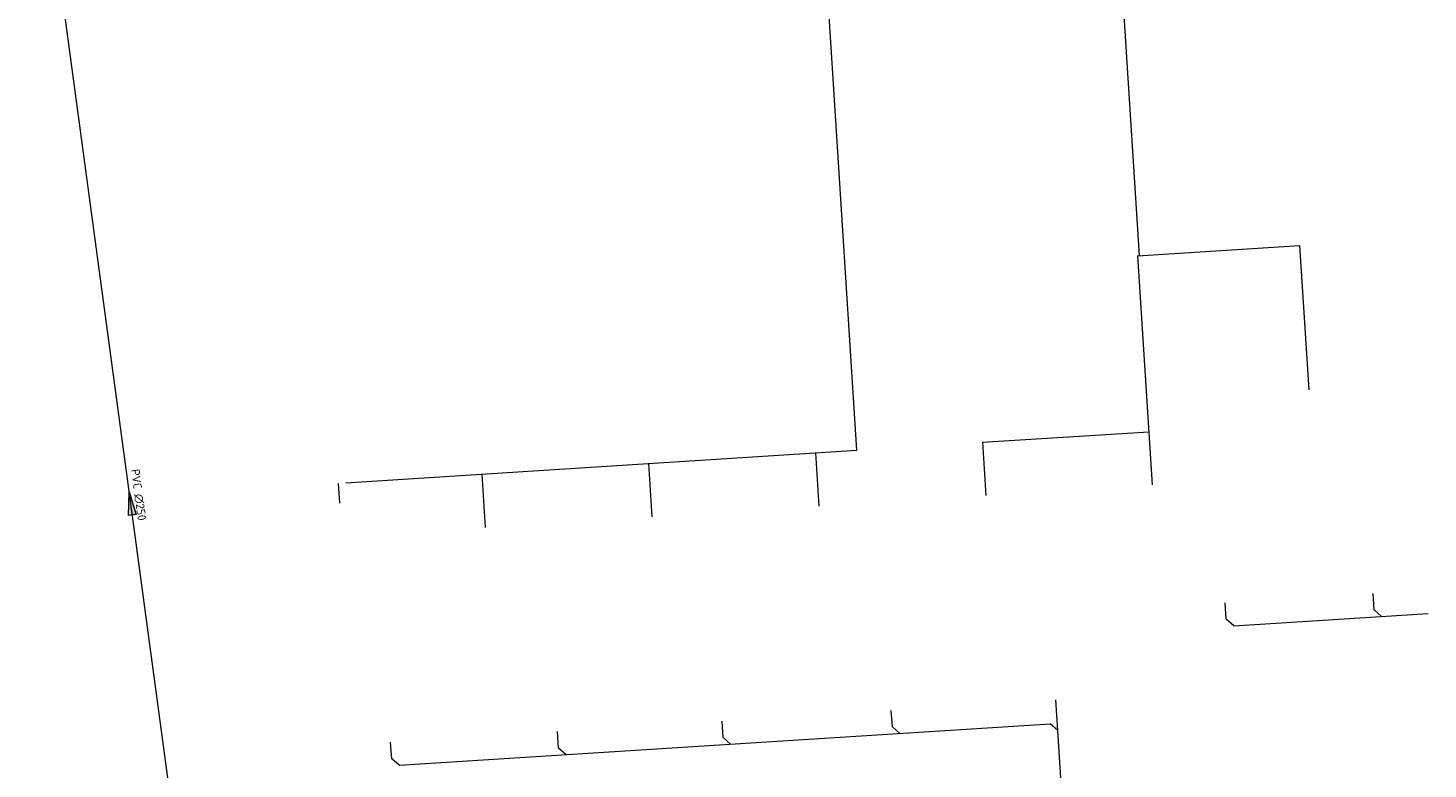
# Model space of a CAD drawing. Header units: metres. Extents: x 162232 to 162755, y 502539 to 502988.
# Tile 55 of 64: x 162696 to 162755, y 502707 to 502739. Entities that reach past the tile are written whole.
import ezdxf

# ---------------------------------------------------------------- set-up
doc = ezdxf.new("R2010")
doc.units = ezdxf.units.M
doc.header["$LTSCALE"] = 0.001
for name, color, linetype, lineweight in [('B-WE-RI-HWA_HUISAANSLUITING_PVC_125-G', 150, 'Continuous', 13), ('B-WE-RI-VWA_HUISAANSLUITING_PVC_125-G', 20, 'Continuous', 13), ('B-WE-RI-VWA_HUISAANSLUITING_PVC_160-G', 20, 'Continuous', 13), ('B-WE-RI-VWA_MATERIAAL-T18', 20, 'Continuous', 0), ('B-WE-RI-VWA_STROOMRICHTING-S', 20, 'Continuous', 13), ('B-WE-RI-VWA_TRANSPORTLEIDING_PVC_250-G', 20, 'Continuous', 13), ('Default', 7, 'Continuous', 0)]:
    doc.layers.add(name, color=color, linetype=linetype, lineweight=lineweight)
doc.styles.add('NLCS-ISO', font='NLCS-ISO.ttf')

# ---------------------------------------------------------------- blocks, each defined once
blk = doc.blocks.new('SRI-STROOMRICHTING-SO')
at = {"layer": 'Default', "linetype": 'Continuous'}
blk.add_hatch(color=256, dxfattribs=at).paths.add_polyline_path([(-0.0025, 0.00083), (-0.0025, -0.00083), (0.0025, 0)])
at = {"flags": 128}
blk.add_lwpolyline([(0.0025, 0), (-0.0025, -0.00083), (-0.0025, 0.00083), (0.0025, 0)], dxfattribs=at)

msp = doc.modelspace()

# ---------------------------------------------------------------- linework, layer by layer
at = {"layer": 'B-WE-RI-HWA_HUISAANSLUITING_PVC_125-G', "flags": 128}
for points in [[(162731.203, 502720.937), (162729.702, 502744.476)], [(162743.197, 502729.197), (162742.264, 502743.818)], [(162743.116, 502729.192), (162749.992, 502729.631)], [(162749.992, 502729.631), (162750.383, 502723.503)], [(162743.116, 502729.192), (162743.736, 502719.471)], [(162736.526, 502721.276), (162743.592, 502721.727)], [(162736.526, 502721.276), (162736.67, 502719.021)], [(162709.501, 502719.553), (162731.203, 502720.937)], [(162729.441, 502720.825), (162729.585, 502718.57)], [(162722.355, 502720.373), (162722.499, 502718.118)], [(162709.183, 502719.533), (162709.236, 502718.695)], [(162715.27, 502719.921), (162715.414, 502717.666)]]:
    msp.add_lwpolyline(points, dxfattribs=at)
at = {"layer": 'B-WE-RI-VWA_HUISAANSLUITING_PVC_125-G', "flags": 128}
for points in [[(162753.161, 502714.169), (162753.116, 502714.868)], [(162746.884, 502713.77), (162746.839, 502714.471)], [(162753.479, 502713.888), (162753.161, 502714.169)], [(162747.202, 502713.489), (162746.884, 502713.77)], [(162732.707, 502709.204), (162732.662, 502709.903)], [(162739.731, 502709.049), (162739.648, 502710.347)], [(162725.522, 502708.748), (162725.477, 502709.447)], [(162739.731, 502709.049), (162739.412, 502709.33)], [(162718.536, 502708.304), (162718.491, 502709.003)], [(162725.84, 502708.467), (162725.522, 502708.748)], [(162733.025, 502708.924), (162732.707, 502709.204)], [(162711.45, 502707.853), (162711.406, 502708.553)], [(162718.854, 502708.023), (162718.536, 502708.304)], [(162711.769, 502707.573), (162711.45, 502707.853)]]:
    msp.add_lwpolyline(points, dxfattribs=at)
at = {"layer": 'B-WE-RI-VWA_HUISAANSLUITING_PVC_160-G'}
msp.add_line((162747.202, 502713.489), (162755.447, 502714.013), dxfattribs=at)
at = {"layer": 'B-WE-RI-VWA_HUISAANSLUITING_PVC_160-G', "flags": 128}
for points in [[(162711.769, 502707.573), (162739.412, 502709.33)], [(162740.898, 502690.688), (162739.731, 502709.049)]]:
    msp.add_lwpolyline(points, dxfattribs=at)
at = {"layer": 'B-WE-RI-VWA_TRANSPORTLEIDING_PVC_250-G', "flags": 128}
msp.add_lwpolyline([(162704.734, 502686.396), (162696.009, 502750.968)], dxfattribs=at)

# ---------------------------------------------------------------- block references
at = {"layer": 'B-WE-RI-VWA_STROOMRICHTING-S', "linetype": 'Continuous', "lineweight": 0, "xscale": 200, "yscale": 200, "rotation": 97.69522742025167}
msp.add_blockref('SRI-STROOMRICHTING-SO', (162700.372, 502718.682), dxfattribs=at)

# ---------------------------------------------------------------- texts
at = {"layer": 'B-WE-RI-VWA_MATERIAAL-T18', "linetype": 'Continuous', "lineweight": 0, "insert": (162700.508, 502719.022), "char_height": 0.36, "attachment_point": 8, "rotation": 277.69523, "line_spacing_factor": 0.8, "style": 'NLCS-ISO'}
msp.add_mtext('{\\C256;PVC ∅250}', dxfattribs=at)

doc.saveas('drawing.dxf')
